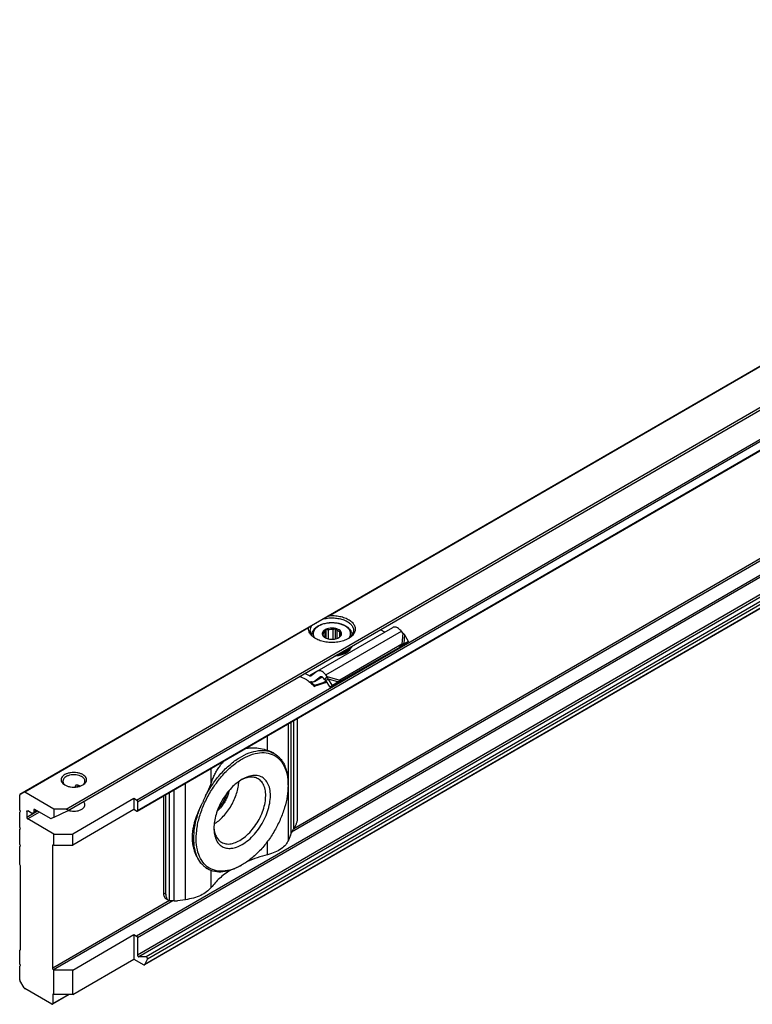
# Model space of a CAD drawing. Header units: millimetres. Extents: x -746 to 1306, y -530 to 1000.
# Tile 41 of 50: x 500 to 610, y 549 to 697. Entities that reach past the tile are written whole.
import ezdxf

# ---------------------------------------------------------------- set-up
doc = ezdxf.new("R2010")
doc.units = ezdxf.units.MM

# ---------------------------------------------------------------- blocks, each defined once
blk = doc.blocks.new('SOPORTE_SV2-T__52', base_point=(500.49, 549.1))
at = {"color": 7, "linetype": 'Continuous'}
for p, q in [((1225.31, 1000.04), (500.53, 580.55)), ((507.65, 578.1), (1230.4, 996.41)), ((518.12, 578.08), (1221.69, 985.29)), ((1222.79, 962.23), (519.22, 555.02)), ((545.14, 599.07), (556.45, 605.62)), ((544.33, 604.53), (544.33, 604.46)), ((546.04, 604.39), (546.04, 604.65)), ((546.31, 604.11), (546.31, 605.04)), ((546.45, 604.03), (546.45, 605.35)), ((546.81, 603.91), (546.81, 605.26)), ((547.52, 603.86), (547.52, 605.32)), ((547.88, 603.92), (547.88, 605.46)), ((548.1, 603.98), (548.1, 605.18)), ((548.54, 604.29), (548.54, 604.85)), ((550.33, 604.53), (550.33, 604.46)), ((555.27, 604.94), (554.6, 605.27)), ((557.96, 604.79), (557.76, 605.05)), ((558.83, 603.54), (558.22, 604.56)), ((557.45, 602.64), (548.13, 597.25)), ((557.81, 603.12), (548.5, 597.73)), ((550.19, 602.67), (550.19, 602.5)), ((557.48, 602.68), (557.45, 602.64)), ((557.59, 602.83), (557.48, 602.68)), ((558.24, 603.14), (557.58, 602.79)), ((557.81, 603.12), (557.59, 602.83)), ((557.74, 602.91), (557.69, 602.88)), ((558.1, 603.15), (557.74, 602.91)), ((558.83, 603.54), (558.1, 603.15)), ((558.83, 603.54), (558.24, 603.14)), ((550, 602.4), (550, 602.23)), ((543.59, 597.76), (542.53, 598.29)), ((543.96, 598.39), (543.29, 598.72)), ((545.09, 599.04), (544.2, 598.38)), ((544.69, 597.51), (545.87, 598.19)), ((545.63, 598.2), (544.73, 597.54)), ((546.42, 597.95), (546.64, 598.25)), ((546.64, 598.25), (546.44, 598.5)), ((544.73, 596.92), (544.68, 596.79)), ((545.93, 597.2), (546.58, 597.41)), ((545.95, 597.25), (545.98, 597.32)), ((546.53, 597.5), (545.98, 597.32)), ((546.28, 597.76), (546.08, 598.02)), ((546.28, 597.76), (546.42, 597.95)), ((546.42, 597.67), (546.55, 597.77)), ((547.06, 596.67), (546.42, 597.67)), ((546.55, 597.77), (546.75, 597.93)), ((547.4, 596.92), (546.75, 597.93)), ((547.98, 597.24), (547.06, 596.67)), ((547.4, 596.92), (547.06, 596.67)), ((548.32, 597.49), (547.4, 596.92)), ((548.32, 597.49), (547.98, 597.24)), ((548.28, 597.44), (548.13, 597.25)), ((548.5, 597.73), (548.28, 597.44)), ((542.19, 577.1), (542.19, 592.01)), ((538.69, 586.72), (538.66, 586.74)), ((540.76, 581.95), (540.76, 582.16)), ((500.49, 578.25), (500.49, 580.46)), ((500.53, 580.55), (501.15, 580.91)), ((500.53, 580.55), (500.53, 580.55)), ((505.61, 578.38), (501.25, 580.9)), ((508.84, 581.68), (508.84, 581.85)), ((509.45, 581.79), (509.56, 581.85)), ((522.39, 565.64), (522.39, 580.55)), ((517.63, 579.95), (508.44, 574.63)), ((517.63, 579.95), (517.63, 578.32)), ((518.02, 579.72), (517.63, 579.95)), ((518.16, 579.48), (518.16, 578.17)), ((522.05, 580.35), (522.05, 565.83)), ((500.63, 578), (500.49, 578.25)), ((500.49, 577.92), (500.63, 578)), ((500.49, 577.92), (500.63, 578)), ((500.49, 575.68), (500.49, 577.92)), ((501.55, 578.04), (501.55, 577.14)), ((502.25, 577.79), (501.69, 578.12)), ((502.5, 577.77), (503.1, 578.12)), ((502.61, 578.24), (502.61, 578)), ((505.1, 576.96), (502.75, 578.32)), ((507.45, 578.38), (505.61, 578.38)), ((505.61, 578.38), (505.61, 577.11)), ((507.63, 578.09), (505.61, 577.11)), ((517.63, 578.32), (508.44, 572.99)), ((518.02, 578.09), (517.63, 578.32)), ((505.61, 574.63), (501.69, 576.9)), ((505.61, 577.11), (505.19, 576.95)), ((500.63, 575.43), (500.49, 575.68)), ((500.49, 575.35), (500.63, 575.43)), ((500.49, 575.35), (500.63, 575.43)), ((500.49, 573.11), (500.49, 575.35)), ((505.61, 574.63), (508.44, 574.63)), ((505.61, 572.99), (505.61, 574.63)), ((508.44, 572.99), (508.44, 574.63)), ((500.63, 572.86), (500.49, 573.11)), ((505.58, 573.02), (505.61, 572.99)), ((541.11, 574.45), (540.83, 573.74)), ((500.49, 572.78), (500.63, 572.86)), ((500.49, 572.78), (500.63, 572.86)), ((500.49, 570.09), (500.49, 572.78)), ((505.44, 554.5), (505.44, 572.93)), ((505.61, 572.99), (508.44, 572.99)), ((500.63, 569.85), (500.49, 570.09)), ((500.63, 557.29), (500.63, 569.85)), ((528.68, 569.41), (528.64, 569.43)), ((533.84, 570), (533.66, 569.89)), ((522.46, 564.92), (522.8, 564.73)), ((525.38, 564.79), (524.14, 564.63)), ((508.44, 554.24), (517.63, 559.56)), ((517.63, 559.56), (518.02, 559.33)), ((517.63, 559.56), (517.63, 555.89)), ((518.16, 559.09), (518.16, 556.49)), ((500.49, 557.21), (500.63, 557.29)), ((500.49, 557.21), (500.63, 557.29)), ((500.49, 555.17), (500.49, 557.21)), ((508.44, 550.57), (517.63, 555.89)), ((517.63, 555.89), (519.12, 555.03)), ((519.47, 556.21), (518.37, 556.23)), ((519.25, 555.05), (519.67, 555.88)), ((500.63, 554.92), (500.49, 555.17)), ((500.49, 554.84), (500.63, 554.92)), ((500.49, 554.84), (500.63, 554.92)), ((500.49, 552.79), (500.49, 554.84)), ((505.61, 554.24), (505.58, 554.26)), ((508.44, 554.24), (505.61, 554.24)), ((505.61, 550.57), (505.61, 554.24)), ((508.44, 550.57), (508.44, 554.24)), ((501.15, 551.57), (500.53, 552.65)), ((505.29, 549.12), (501.25, 551.46)), ((507.91, 550.57), (505.39, 549.11)), ((505.44, 550.51), (505.44, 549.2)), ((505.61, 550.57), (505.58, 550.59)), ((508.44, 550.57), (505.61, 550.57))]:
    blk.add_line(p, q, dxfattribs=at)
at = {"color": 3, "linetype": 'Continuous'}
for p, q in [((507.45, 578.38), (1230.4, 996.8)), ((518.02, 579.72), (1221.59, 986.93)), ((518.16, 579.48), (1221.73, 986.69)), ((518.16, 578.17), (1221.73, 985.38)), ((1221.59, 966.54), (518.02, 559.33)), ((1221.73, 966.3), (518.16, 559.09)), ((1221.73, 963.7), (518.16, 556.49)), ((1221.94, 963.43), (518.37, 556.23)), ((1223.05, 963.42), (519.47, 556.21)), ((1223.24, 963.09), (519.67, 555.88)), ((1222.82, 962.26), (519.25, 555.05)), ((681.82, 685.48), (546.75, 607.3)), ((681.73, 685.36), (547.05, 607.41)), ((717.91, 677.15), (541.29, 574.93)), ((717.43, 677.2), (541.6, 575.43)), ((543.94, 605.68), (501.15, 580.91)), ((543.84, 605.55), (501.25, 580.9)), ((546.44, 598.5), (557.76, 605.05)), ((557.96, 604.79), (557.81, 603.12)), ((558.22, 604.56), (558.1, 603.15)), ((545.09, 599.04), (543.96, 598.39)), ((544.73, 597.54), (545.87, 598.2)), ((545.66, 598.22), (545.63, 598.2)), ((546.64, 598.25), (548.5, 597.73)), ((545.93, 597.2), (545.95, 597.25)), ((545.98, 597.32), (546.46, 597.6)), ((546.75, 597.93), (548.32, 597.49)), ((540.83, 573.74), (540.83, 591.22)), ((541.22, 574.75), (541.22, 591.45)), ((541.62, 575.47), (541.62, 591.68)), ((537.68, 587.18), (537.68, 589.4)), ((529.19, 582.27), (529.19, 584.48)), ((509.01, 581.7), (509.37, 581.91)), ((525.38, 564.79), (525.38, 582.28)), ((522.95, 564.66), (522.95, 580.88)), ((523.68, 564.6), (523.68, 581.3)), ((503.17, 578.08), (501.55, 577.14)), ((503.45, 577.92), (501.69, 576.9)), ((502.61, 578), (502.96, 578.2)), ((505.58, 573.02), (505.44, 572.93)), ((537.68, 571.53), (537.68, 573.56)), ((529.19, 566.61), (529.19, 569.17)), ((522.05, 565.83), (522.39, 565.64)), ((522.98, 564.66), (505.44, 554.5)), ((523.46, 564.61), (505.58, 554.26)), ((505.58, 550.59), (505.44, 550.51)), ((505.44, 549.2), (507.79, 550.57))]:
    blk.add_line(p, q, dxfattribs=at)
at = {"color": 7, "linetype": 'Continuous'}
for points, knots in [([(546.09, 606.92), (546.15, 606.95), (546.26, 607.02), (546.42, 607.11), (546.58, 607.21), (546.7, 607.27), (546.75, 607.3)], [0, 0, 0, 0, 0.1860726, 0.3759003, 0.5655349, 0.7596897, 0.7596897, 0.7596897, 0.7596897]), ([(546.09, 606.92), (546.35, 606.97), (546.86, 607.07), (547.65, 607.07), (548.42, 606.98), (549.13, 606.77), (549.73, 606.48), (550.2, 606.11), (550.52, 605.67), (550.56, 605.34), (550.58, 605.18)], [0, 0, 0, 0, 0.77607, 1.570758, 2.352628, 3.091832, 3.764236, 4.356401, 4.872083, 5.338886, 5.338886, 5.338886, 5.338886]), ([(546.75, 607.3), (546.76, 607.31), (546.79, 607.32), (546.82, 607.34), (546.86, 607.36), (546.89, 607.37), (546.93, 607.38), (546.97, 607.4), (547.01, 607.4), (547.04, 607.41), (547.05, 607.41)], [0, 0, 0, 0, 0.042647, 0.0787224, 0.1162224, 0.1575997, 0.1984218, 0.2369134, 0.2819957, 0.3164861, 0.3164861, 0.3164861, 0.3164861]), ([(547.05, 607.41), (547.33, 607.41), (547.89, 607.41), (548.71, 607.27), (549.44, 607.03), (550.05, 606.69), (550.52, 606.27), (550.8, 605.79), (550.86, 605.26), (550.69, 604.75), (550.32, 604.29), (549.98, 604.07), (549.8, 603.95)], [0, 0, 0, 0, 0.851746, 1.681253, 2.457908, 3.158367, 3.772142, 4.308845, 4.804165, 5.312671, 5.882466, 6.536808, 6.536808, 6.536808, 6.536808]), ([(544.87, 603.95), (544.7, 604.06), (544.39, 604.26), (544.04, 604.66), (543.83, 605.1), (543.84, 605.4), (543.84, 605.55)], [0, 0, 0, 0, 0.587707, 1.107302, 1.572141, 2.012291, 2.012291, 2.012291, 2.012291]), ([(543.84, 605.55), (543.84, 605.56), (543.85, 605.57), (543.85, 605.59), (543.87, 605.61), (543.88, 605.63), (543.91, 605.65), (543.93, 605.67), (543.94, 605.68)], [0, 0, 0, 0, 0.021233, 0.043084, 0.0613057, 0.0828733, 0.121319, 0.162144, 0.162144, 0.162144, 0.162144]), ([(543.94, 605.68), (543.97, 605.69), (544.03, 605.73), (544.12, 605.78), (544.22, 605.84), (544.29, 605.88), (544.33, 605.9)], [0, 0, 0, 0, 0.1033456, 0.21148, 0.3273232, 0.4474869, 0.4474869, 0.4474869, 0.4474869]), ([(544.08, 605.18), (544.09, 605.31), (544.12, 605.57), (544.26, 605.79), (544.33, 605.9)], [0, 0, 0, 0, 0.3702304, 0.7662165, 0.7662165, 0.7662165, 0.7662165]), ([(546.09, 606.92), (545.97, 606.85), (545.72, 606.71), (545.37, 606.5), (545.05, 606.32), (544.77, 606.16), (544.53, 606.02), (544.39, 605.94), (544.33, 605.9)], [0, 0, 0, 0, 0.443049, 0.853791, 1.225123, 1.550622, 1.824662, 2.042502, 2.042502, 2.042502, 2.042502]), ([(544.33, 604.53), (544.33, 604.58), (544.34, 604.67), (544.36, 604.81), (544.41, 604.95), (544.47, 605.09), (544.55, 605.23), (544.67, 605.38), (544.8, 605.52), (544.97, 605.67), (545.16, 605.8), (545.4, 605.93), (545.66, 606.06), (546.08, 606.2), (546.63, 606.32), (547.16, 606.36), (547.51, 606.35), (547.7, 606.34), (547.87, 606.32), (548.09, 606.3), (548.37, 606.25), (548.77, 606.14), (549.24, 605.96), (549.63, 605.72), (549.87, 605.52), (550, 605.38), (550.11, 605.24), (550.22, 605.05), (550.31, 604.82), (550.32, 604.63), (550.33, 604.53)], [0, 0, 0, 0, 0.140216, 0.282173, 0.428951, 0.580603, 0.735523, 0.919996, 1.13533, 1.329111, 1.575696, 1.833928, 2.140652, 2.460293, 3.140747, 3.845761, 4.028759, 4.211321, 4.390668, 4.568767, 4.871223, 5.232295, 5.822162, 6.36229, 6.587265, 6.771409, 6.944782, 7.110804, 7.407368, 7.690366, 7.690366, 7.690366, 7.690366]), ([(548.35, 604.1), (548.44, 604.16), (548.61, 604.27), (548.78, 604.52), (548.79, 604.8), (548.66, 605.06), (548.42, 605.27), (548.08, 605.43), (547.69, 605.52), (547.26, 605.54), (546.84, 605.5), (546.58, 605.41), (546.45, 605.36)], [0, 0, 0, 0, 0.32878, 0.606594, 0.858697, 1.127056, 1.442628, 1.812169, 2.224394, 2.657925, 3.087201, 3.487461, 3.487461, 3.487461, 3.487461]), ([(557.76, 605.05), (557.69, 605.13), (557.55, 605.29), (557.32, 605.48), (557.09, 605.62), (556.86, 605.69), (556.64, 605.7), (556.51, 605.65), (556.45, 605.62)], [0, 0, 0, 0, 0.318961, 0.616971, 0.88702, 1.126112, 1.337253, 1.531194, 1.531194, 1.531194, 1.531194]), ([(544.96, 603.9), (544.83, 603.99), (544.58, 604.15), (544.3, 604.47), (544.12, 604.82), (544.09, 605.06), (544.08, 605.18)], [0, 0, 0, 0, 0.465803, 0.884422, 1.263498, 1.619508, 1.619508, 1.619508, 1.619508]), ([(546.45, 605.36), (546.35, 605.31), (546.17, 605.22), (545.96, 605), (545.86, 604.75), (545.9, 604.5), (546.06, 604.26), (546.22, 604.16), (546.31, 604.1)], [0, 0, 0, 0, 0.334734, 0.62083, 0.868796, 1.108344, 1.374491, 1.686893, 1.686893, 1.686893, 1.686893]), ([(546.04, 604.65), (546.03, 604.65), (546.01, 604.63), (545.97, 604.61), (545.94, 604.59), (545.91, 604.58), (545.9, 604.58)], [0, 0, 0, 0, 0.0434657, 0.085285, 0.122596, 0.1594624, 0.1594624, 0.1594624, 0.1594624]), ([(545.9, 604.58), (545.92, 604.55), (545.96, 604.5), (546.01, 604.43), (546.07, 604.36), (546.11, 604.31), (546.12, 604.29)], [0, 0, 0, 0, 0.0948298, 0.1840258, 0.2754931, 0.3612844, 0.3612844, 0.3612844, 0.3612844]), ([(546.31, 605.04), (546.24, 604.98), (546.12, 604.88), (546.06, 604.73), (546.04, 604.65)], [0, 0, 0, 0, 0.2557517, 0.4766224, 0.4766224, 0.4766224, 0.4766224]), ([(546.12, 604.29), (546.16, 604.25), (546.23, 604.16), (546.32, 604.1), (546.37, 604.07)], [0, 0, 0, 0, 0.1569125, 0.3303762, 0.3303762, 0.3303762, 0.3303762]), ([(546.45, 605.35), (546.44, 605.32), (546.41, 605.27), (546.38, 605.19), (546.35, 605.11), (546.32, 605.06), (546.31, 605.04)], [0, 0, 0, 0, 0.0905927, 0.1752399, 0.2614471, 0.3414499, 0.3414499, 0.3414499, 0.3414499]), ([(546.31, 604.1), (546.41, 604.05), (546.61, 603.95), (546.96, 603.87), (547.33, 603.85), (547.7, 603.87), (548.05, 603.95), (548.25, 604.05), (548.35, 604.1)], [0, 0, 0, 0, 0.327474, 0.685577, 1.060203, 1.434829, 1.792932, 2.120405, 2.120405, 2.120405, 2.120405]), ([(546.81, 605.26), (546.78, 605.27), (546.72, 605.28), (546.63, 605.3), (546.54, 605.32), (546.48, 605.34), (546.45, 605.35)], [0, 0, 0, 0, 0.0922459, 0.1876177, 0.2781365, 0.3723515, 0.3723515, 0.3723515, 0.3723515]), ([(547.52, 605.32), (547.4, 605.32), (547.16, 605.33), (546.92, 605.28), (546.81, 605.26)], [0, 0, 0, 0, 0.3605537, 0.7121617, 0.7121617, 0.7121617, 0.7121617]), ([(547.88, 605.46), (547.85, 605.45), (547.79, 605.42), (547.7, 605.38), (547.61, 605.35), (547.55, 605.33), (547.52, 605.32)], [0, 0, 0, 0, 0.0994236, 0.1945246, 0.2941229, 0.3898454, 0.3898454, 0.3898454, 0.3898454]), ([(548.1, 605.18), (548.08, 605.2), (548.04, 605.24), (547.99, 605.31), (547.93, 605.39), (547.9, 605.44), (547.88, 605.46)], [0, 0, 0, 0, 0.0858545, 0.1773933, 0.2665262, 0.3612844, 0.3612844, 0.3612844, 0.3612844]), ([(548.54, 604.85), (548.48, 604.92), (548.36, 605.06), (548.19, 605.14), (548.1, 605.18)], [0, 0, 0, 0, 0.2547805, 0.5512749, 0.5512749, 0.5512749, 0.5512749]), ([(548.31, 604.08), (548.31, 604.08), (548.32, 604.08), (548.32, 604.09), (548.34, 604.09), (548.35, 604.1), (548.35, 604.11)], [0, 0, 0, 0, 0.00580891, 0.01164761, 0.03216571, 0.05312302, 0.05312302, 0.05312302, 0.05312302]), ([(548.35, 604.11), (548.42, 604.16), (548.55, 604.27), (548.6, 604.42), (548.62, 604.49)], [0, 0, 0, 0, 0.2557517, 0.4766224, 0.4766224, 0.4766224, 0.4766224]), ([(548.76, 604.8), (548.74, 604.8), (548.71, 604.81), (548.65, 604.82), (548.59, 604.83), (548.56, 604.85), (548.54, 604.85)], [0, 0, 0, 0, 0.0559834, 0.1109123, 0.1702947, 0.22961, 0.22961, 0.22961, 0.22961]), ([(548.62, 604.49), (548.64, 604.51), (548.66, 604.56), (548.69, 604.64), (548.73, 604.72), (548.75, 604.77), (548.76, 604.8)], [0, 0, 0, 0, 0.0799756, 0.1661514, 0.2508258, 0.3414499, 0.3414499, 0.3414499, 0.3414499]), ([(550.58, 605.18), (550.57, 605.06), (550.55, 604.82), (550.36, 604.47), (550.08, 604.15), (549.83, 603.99), (549.71, 603.9)], [0, 0, 0, 0, 0.35601, 0.735085, 1.153705, 1.619508, 1.619508, 1.619508, 1.619508]), ([(558.22, 604.56), (558.2, 604.58), (558.16, 604.62), (558.1, 604.68), (558.03, 604.74), (557.98, 604.77), (557.96, 604.79)], [0, 0, 0, 0, 0.0826262, 0.1740072, 0.2572924, 0.3493827, 0.3493827, 0.3493827, 0.3493827]), ([(549.8, 603.95), (549.56, 603.83), (549.06, 603.59), (548.22, 603.41), (547.33, 603.34), (546.44, 603.41), (545.6, 603.59), (545.1, 603.83), (544.87, 603.95)], [0, 0, 0, 0, 0.790454, 1.654841, 2.55911, 3.463379, 4.327766, 5.11822, 5.11822, 5.11822, 5.11822]), ([(548.41, 601.69), (548.59, 601.73), (548.94, 601.83), (549.42, 602.05), (549.82, 602.31), (550.02, 602.54), (550.11, 602.65)], [0, 0, 0, 0, 0.568402, 1.094967, 1.571299, 1.995831, 1.995831, 1.995831, 1.995831]), ([(550.11, 602.65), (550.11, 602.66), (550.12, 602.67), (550.13, 602.68), (550.13, 602.69)], [0, 0, 0, 0, 0.02093833, 0.04175733, 0.04175733, 0.04175733, 0.04175733]), ([(550.12, 602.67), (550.14, 602.67), (550.16, 602.67), (550.18, 602.67), (550.19, 602.67)], [0, 0, 0, 0, 0.03537578, 0.07007579, 0.07007579, 0.07007579, 0.07007579]), ([(550.3, 602.79), (550.29, 602.74), (550.26, 602.64), (550.22, 602.55), (550.19, 602.5)], [0, 0, 0, 0, 0.1494895, 0.3038782, 0.3038782, 0.3038782, 0.3038782]), ([(550.23, 602.74), (550.23, 602.73), (550.21, 602.7), (550.2, 602.68), (550.19, 602.67)], [0, 0, 0, 0, 0.0438163, 0.08811003, 0.08811003, 0.08811003, 0.08811003]), ([(557.69, 602.88), (557.67, 602.86), (557.63, 602.84), (557.58, 602.79), (557.53, 602.74), (557.5, 602.7), (557.48, 602.68)], [0, 0, 0, 0, 0.0781942, 0.1438646, 0.2153264, 0.2850891, 0.2850891, 0.2850891, 0.2850891]), ([(558.1, 603.15), (558.08, 603.15), (558.03, 603.15), (557.96, 603.14), (557.89, 603.13), (557.84, 603.13), (557.81, 603.12)], [0, 0, 0, 0, 0.0678304, 0.1377522, 0.216037, 0.2863987, 0.2863987, 0.2863987, 0.2863987]), ([(550, 602.23), (549.88, 602.11), (549.6, 601.85), (549.06, 601.59), (548.43, 601.38), (547.98, 601.33), (547.74, 601.3)], [0, 0, 0, 0, 0.529903, 1.131598, 1.794648, 2.498901, 2.498901, 2.498901, 2.498901]), ([(550, 602.4), (549.89, 602.29), (549.66, 602.06), (549.2, 601.82), (548.68, 601.62), (548.29, 601.54), (548.09, 601.51)], [0, 0, 0, 0, 0.460257, 0.975969, 1.541656, 2.14541, 2.14541, 2.14541, 2.14541]), ([(550, 602.4), (549.99, 602.4), (549.96, 602.41), (549.93, 602.43), (549.92, 602.43)], [0, 0, 0, 0, 0.04677307, 0.0897244, 0.0897244, 0.0897244, 0.0897244]), ([(549.98, 602.49), (549.99, 602.49), (550.03, 602.51), (550.08, 602.51), (550.14, 602.51), (550.18, 602.51), (550.19, 602.5)], [0, 0, 0, 0, 0.0527366, 0.1081535, 0.1644527, 0.2197436, 0.2197436, 0.2197436, 0.2197436]), ([(543.96, 598.39), (544, 598.37), (544.07, 598.34), (544.15, 598.36), (544.19, 598.37)], [0, 0, 0, 0, 0.1279345, 0.2345827, 0.2345827, 0.2345827, 0.2345827]), ([(544.19, 598.37), (544.19, 598.38), (544.19, 598.38), (544.2, 598.38), (544.2, 598.38)], [0, 0, 0, 0, 0.00929629, 0.01861192, 0.01861192, 0.01861192, 0.01861192]), ([(545.14, 599.07), (545.13, 599.07), (545.12, 599.06), (545.1, 599.05), (545.09, 599.04)], [0, 0, 0, 0, 0.02788887, 0.05583578, 0.05583578, 0.05583578, 0.05583578]), ([(546.44, 598.5), (546.37, 598.59), (546.24, 598.74), (546.01, 598.93), (545.78, 599.07), (545.55, 599.14), (545.33, 599.15), (545.2, 599.1), (545.14, 599.07)], [0, 0, 0, 0, 0.318961, 0.616971, 0.88702, 1.126112, 1.337253, 1.531194, 1.531194, 1.531194, 1.531194]), ([(545.64, 598.21), (545.64, 598.21), (545.63, 598.2), (545.63, 598.2), (545.63, 598.2)], [0, 0, 0, 0, 0.00929629, 0.01861192, 0.01861192, 0.01861192, 0.01861192]), ([(546.08, 598.02), (546.04, 598.06), (545.98, 598.13), (545.86, 598.21), (545.74, 598.24), (545.67, 598.22), (545.64, 598.21)], [0, 0, 0, 0, 0.1568648, 0.2952629, 0.4107357, 0.5088861, 0.5088861, 0.5088861, 0.5088861]), ([(546.75, 597.93), (546.74, 597.95), (546.73, 598.01), (546.7, 598.09), (546.67, 598.17), (546.65, 598.22), (546.64, 598.25)], [0, 0, 0, 0, 0.0870644, 0.1713182, 0.2563992, 0.3377326, 0.3377326, 0.3377326, 0.3377326]), ([(543.59, 597.76), (543.77, 597.61), (544.15, 597.31), (544.5, 596.97), (544.68, 596.79)], [0, 0, 0, 0, 0.715526, 1.456391, 1.456391, 1.456391, 1.456391]), ([(544.69, 597.51), (544.64, 597.49), (544.56, 597.45), (544.41, 597.43), (544.26, 597.45), (544.16, 597.48), (544.1, 597.5)], [0, 0, 0, 0, 0.1366038, 0.2796085, 0.4340577, 0.602995, 0.602995, 0.602995, 0.602995]), ([(544.73, 596.92), (544.62, 597.02), (544.42, 597.22), (544.21, 597.41), (544.1, 597.5)], [0, 0, 0, 0, 0.4316811, 0.8556339, 0.8556339, 0.8556339, 0.8556339]), ([(544.68, 596.79), (544.78, 596.83), (544.99, 596.9), (545.3, 597), (545.61, 597.1), (545.82, 597.17), (545.93, 597.2)], [0, 0, 0, 0, 0.32897, 0.657431, 0.98582, 1.313673, 1.313673, 1.313673, 1.313673]), ([(544.73, 597.54), (544.73, 597.53), (544.71, 597.52), (544.69, 597.51), (544.69, 597.51)], [0, 0, 0, 0, 0.02794691, 0.05583578, 0.05583578, 0.05583578, 0.05583578]), ([(545.98, 597.32), (545.88, 597.29), (545.67, 597.22), (545.35, 597.12), (545.04, 597.02), (544.83, 596.95), (544.73, 596.92)], [0, 0, 0, 0, 0.328624, 0.657763, 0.986976, 1.316736, 1.316736, 1.316736, 1.316736]), ([(546.42, 597.67), (546.41, 597.68), (546.38, 597.7), (546.35, 597.72), (546.31, 597.74), (546.29, 597.75), (546.28, 597.76)], [0, 0, 0, 0, 0.0408745, 0.0819997, 0.1230501, 0.1643534, 0.1643534, 0.1643534, 0.1643534]), ([(548.13, 597.25), (548.12, 597.25), (548.1, 597.25), (548.06, 597.24), (548.02, 597.24), (547.99, 597.24), (547.98, 597.24)], [0, 0, 0, 0, 0.0375867, 0.075416, 0.1136324, 0.152093, 0.152093, 0.152093, 0.152093]), ([(548.5, 597.73), (548.48, 597.71), (548.45, 597.67), (548.41, 597.61), (548.36, 597.55), (548.33, 597.51), (548.32, 597.49)], [0, 0, 0, 0, 0.0704554, 0.14376, 0.219499, 0.2977257, 0.2977257, 0.2977257, 0.2977257]), ([(548.5, 597.73), (548.5, 597.73), (548.5, 597.73), (548.5, 597.73), (548.5, 597.73)], [0, 0, 0, 0, 0.001708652, 0.003419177, 0.003419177, 0.003419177, 0.003419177]), ([(533.84, 570), (533.36, 569.75), (532.46, 569.29), (531.03, 569.01), (529.71, 569.13), (528.58, 569.69), (527.72, 570.66), (527.16, 571.95), (526.93, 573.49), (527, 575.22), (527.37, 577.07), (528.04, 578.96), (528.96, 580.8), (530.1, 582.51), (531.4, 584.03), (532.82, 585.28), (534.28, 586.2), (535.74, 586.76), (537.13, 586.92), (538.4, 586.66), (539.45, 585.96), (540.21, 584.88), (540.68, 583.5), (540.73, 582.49), (540.76, 581.95)], [0, 0, 0, 0, 1.605479, 3.026381, 4.298231, 5.500692, 6.739593, 8.106501, 9.651301, 11.381996, 13.275475, 15.287889, 17.362768, 19.437646, 21.45006, 23.343539, 25.074234, 26.619034, 27.985942, 29.224843, 30.427305, 31.699155, 33.120057, 34.725535, 34.725535, 34.725535, 34.725535]), ([(528.38, 580.39), (528.72, 580.98), (529.39, 582.15), (530.63, 583.71), (531.98, 585.05), (533.4, 586.1), (534.84, 586.83), (536.23, 587.2), (537.57, 587.22), (538.33, 586.88), (538.69, 586.72)], [0, 0, 0, 0, 2.039172, 4.039719, 5.948553, 7.721033, 9.326958, 10.758142, 12.037595, 13.226248, 13.226248, 13.226248, 13.226248]), ([(534.35, 587.47), (534.54, 587.51), (534.92, 587.57), (535.68, 587.6), (536.62, 587.52), (537.33, 587.3), (537.68, 587.18)], [0, 0, 0, 0, 0.578541, 1.153462, 2.268721, 3.382626, 3.382626, 3.382626, 3.382626]), ([(538.66, 586.74), (538.58, 586.78), (538.43, 586.86), (538.2, 586.98), (537.95, 587.09), (537.77, 587.15), (537.68, 587.18)], [0, 0, 0, 0, 0.251557, 0.510479, 0.785772, 1.069218, 1.069218, 1.069218, 1.069218]), ([(538.69, 586.72), (538.74, 586.69), (538.84, 586.63), (538.94, 586.56), (538.99, 586.53)], [0, 0, 0, 0, 0.1743875, 0.3490943, 0.3490943, 0.3490943, 0.3490943]), ([(539.7, 585.84), (539.64, 585.89), (539.54, 586.01), (539.36, 586.19), (539.18, 586.36), (539.05, 586.47), (538.99, 586.53)], [0, 0, 0, 0, 0.2375866, 0.4800386, 0.733304, 0.9924209, 0.9924209, 0.9924209, 0.9924209]), ([(529.19, 582.27), (529.27, 582.47), (529.42, 582.89), (529.7, 583.48), (530, 584.06), (530.35, 584.61), (530.72, 585.14), (531.01, 585.46), (531.15, 585.62)], [0, 0, 0, 0, 0.656451, 1.329534, 1.961357, 2.618601, 3.279238, 3.905328, 3.905328, 3.905328, 3.905328]), ([(539.7, 585.84), (539.86, 585.6), (540.2, 585.1), (540.51, 584.21), (540.72, 583.22), (540.74, 582.52), (540.76, 582.16)], [0, 0, 0, 0, 0.865086, 1.796233, 2.804724, 3.894206, 3.894206, 3.894206, 3.894206]), ([(509.96, 583.55), (509.83, 583.62), (509.56, 583.75), (509.1, 583.85), (508.62, 583.89), (508.13, 583.85), (507.67, 583.75), (507.28, 583.57), (506.97, 583.35), (506.77, 583.08), (506.69, 582.77), (506.77, 582.47), (506.97, 582.2), (507.17, 582.07), (507.28, 582)], [0, 0, 0, 0, 0.431098, 0.902937, 1.396732, 1.890447, 2.362057, 2.792814, 3.171045, 3.497161, 3.789201, 4.081646, 4.408752, 4.788148, 4.788148, 4.788148, 4.788148]), ([(509.78, 583.25), (509.66, 583.31), (509.39, 583.44), (508.93, 583.52), (508.46, 583.54), (507.99, 583.47), (507.58, 583.33), (507.25, 583.13), (507.02, 582.87), (506.98, 582.67), (506.97, 582.57)], [0, 0, 0, 0, 0.423238, 0.888817, 1.372639, 1.847249, 2.286851, 2.672672, 2.999845, 3.28602, 3.28602, 3.28602, 3.28602]), ([(509.96, 582), (510.06, 582.07), (510.26, 582.2), (510.47, 582.47), (510.54, 582.77), (510.47, 583.08), (510.26, 583.35), (510.07, 583.48), (509.96, 583.55)], [0, 0, 0, 0, 0.379809, 0.707216, 0.999947, 1.292408, 1.619154, 1.998185, 1.998185, 1.998185, 1.998185]), ([(533.86, 573.07), (534.18, 573.28), (534.86, 573.72), (535.73, 574.62), (536.53, 575.65), (537.2, 576.81), (537.7, 578.01), (538.02, 579.22), (538.14, 580.37), (538.05, 581.4), (537.74, 582.28), (537.23, 582.96), (536.52, 583.37), (535.68, 583.48), (534.76, 583.31), (534.18, 583.02), (533.88, 582.86)], [0, 0, 0, 0, 1.155707, 2.411102, 3.730971, 5.072968, 6.392471, 7.647174, 8.801943, 9.834563, 10.743141, 11.554748, 12.328594, 13.139606, 14.047228, 15.078797, 15.078797, 15.078797, 15.078797]), ([(506.97, 582.57), (506.97, 582.52), (506.98, 582.4), (507.07, 582.23), (507.2, 582.07), (507.31, 581.99), (507.37, 581.95)], [0, 0, 0, 0, 0.1721846, 0.3545772, 0.5546937, 0.7763357, 0.7763357, 0.7763357, 0.7763357]), ([(507.28, 582), (507.41, 581.93), (507.68, 581.8), (508.13, 581.7), (508.62, 581.66), (509.1, 581.7), (509.56, 581.8), (509.83, 581.93), (509.96, 582)], [0, 0, 0, 0, 0.429104, 0.898342, 1.389231, 1.88012, 2.349359, 2.778462, 2.778462, 2.778462, 2.778462]), ([(509.07, 581.98), (509.06, 581.98), (509.05, 581.98), (509.03, 581.99), (509.01, 581.99), (508.98, 581.98), (508.95, 581.98), (508.92, 581.96), (508.9, 581.95), (508.88, 581.94), (508.87, 581.93), (508.86, 581.91), (508.85, 581.9), (508.84, 581.88), (508.84, 581.87), (508.84, 581.86), (508.84, 581.85), (508.84, 581.85), (508.84, 581.85)], [0, 0, 0, 0, 0.0223501, 0.0414569, 0.0601546, 0.0821082, 0.1222442, 0.1602261, 0.1810831, 0.1975983, 0.2159369, 0.2337121, 0.2518116, 0.2663912, 0.2824713, 0.2986377, 0.3011725, 0.3037972, 0.3037972, 0.3037972, 0.3037972]), ([(509.59, 581.83), (509.51, 581.87), (509.34, 581.93), (509.16, 581.96), (509.07, 581.98)], [0, 0, 0, 0, 0.2647998, 0.5441683, 0.5441683, 0.5441683, 0.5441683]), ([(510.27, 582.57), (510.26, 582.64), (510.25, 582.77), (510.14, 582.95), (509.99, 583.12), (509.85, 583.2), (509.78, 583.25)], [0, 0, 0, 0, 0.1889853, 0.3912473, 0.6159874, 0.8670823, 0.8670823, 0.8670823, 0.8670823]), ([(509.86, 581.95), (509.92, 581.99), (510.04, 582.07), (510.16, 582.23), (510.25, 582.4), (510.26, 582.52), (510.27, 582.57)], [0, 0, 0, 0, 0.2216421, 0.4217585, 0.6041512, 0.7763357, 0.7763357, 0.7763357, 0.7763357]), ([(529.19, 582.27), (529.13, 582.11), (529.01, 581.8), (528.81, 581.33), (528.6, 580.86), (528.46, 580.55), (528.38, 580.39)], [0, 0, 0, 0, 0.499383, 1.011894, 1.523124, 2.042903, 2.042903, 2.042903, 2.042903]), ([(533.88, 582.86), (533.59, 582.68), (533.01, 582.3), (532.22, 581.55), (531.49, 580.68), (530.85, 579.71), (530.32, 578.66), (529.93, 577.6), (529.67, 576.54), (529.64, 575.84), (529.62, 575.51)], [0, 0, 0, 0, 1.007521, 2.095135, 3.24031, 4.415474, 5.590637, 6.735812, 7.823426, 8.830947, 8.830947, 8.830947, 8.830947]), ([(529.65, 576.12), (529.89, 576.29), (530.39, 576.63), (531.06, 577.3), (531.69, 578.06), (532.24, 578.9), (532.7, 579.8), (533.04, 580.72), (533.28, 581.63), (533.34, 582.24), (533.36, 582.53)], [0, 0, 0, 0, 0.883325, 1.828477, 2.817611, 3.829543, 4.841474, 5.830609, 6.77576, 7.659085, 7.659085, 7.659085, 7.659085]), ([(530.75, 573.41), (530.98, 573.31), (531.44, 573.11), (532.26, 573.16), (533.11, 573.44), (533.98, 573.95), (534.82, 574.67), (535.6, 575.55), (536.28, 576.56), (536.82, 577.65), (537.2, 578.77), (537.4, 579.85), (537.41, 580.86), (537.23, 581.74), (536.86, 582.48), (536.46, 582.78), (536.26, 582.93)], [0, 0, 0, 0, 0.719072, 1.503175, 2.392537, 3.397831, 4.507006, 5.692929, 6.919375, 8.14582, 9.331744, 10.440918, 11.446212, 12.335574, 13.119678, 13.838749, 13.838749, 13.838749, 13.838749]), ([(536.26, 582.93), (536.08, 583.01), (535.71, 583.18), (535.06, 583.2), (534.37, 583.07), (533.93, 582.86), (533.7, 582.75)], [0, 0, 0, 0, 0.589999, 1.21743, 1.909281, 2.678436, 2.678436, 2.678436, 2.678436]), ([(540.76, 581.95), (540.73, 581.41), (540.67, 580.27), (540.25, 578.56), (539.62, 576.82), (538.76, 575.13), (537.72, 573.54), (536.53, 572.12), (535.25, 570.91), (534.3, 570.29), (533.84, 570)], [0, 0, 0, 0, 1.637222, 3.404594, 5.265504, 7.175144, 9.084785, 10.945695, 12.713067, 14.350289, 14.350289, 14.350289, 14.350289]), ([(500.53, 580.55), (500.52, 580.54), (500.49, 580.52), (500.49, 580.48), (500.49, 580.46)], [0, 0, 0, 0, 0.0465697, 0.1036576, 0.1036576, 0.1036576, 0.1036576]), ([(500.53, 580.55), (500.53, 580.55), (500.53, 580.55), (500.53, 580.55), (500.53, 580.55)], [0, 0, 0, 0, 0.0001066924, 0.0002133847, 0.0002133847, 0.0002133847, 0.0002133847]), ([(501.25, 580.9), (501.23, 580.91), (501.2, 580.93), (501.17, 580.92), (501.15, 580.91)], [0, 0, 0, 0, 0.0573272, 0.1040441, 0.1040441, 0.1040441, 0.1040441]), ([(528.38, 580.39), (528.33, 580.26), (528.21, 580.01), (528.04, 579.63), (527.86, 579.25), (527.73, 579), (527.67, 578.88)], [0, 0, 0, 0, 0.421459, 0.839309, 1.259059, 1.672769, 1.672769, 1.672769, 1.672769]), ([(531.91, 581.17), (531.86, 580.98), (531.77, 580.59), (531.54, 580.02), (531.26, 579.47), (530.92, 578.95), (530.54, 578.47), (530.25, 578.19), (530.1, 578.06)], [0, 0, 0, 0, 0.58827, 1.201661, 1.828033, 2.454405, 3.067796, 3.656067, 3.656067, 3.656067, 3.656067]), ([(531.59, 580.78), (531.52, 580.58), (531.38, 580.16), (531.08, 579.57), (530.72, 579.02), (530.43, 578.69), (530.29, 578.52)], [0, 0, 0, 0, 0.648659, 1.314288, 1.979918, 2.628576, 2.628576, 2.628576, 2.628576]), ([(507.81, 578.19), (507.94, 578.16), (508.21, 578.09), (508.63, 578.06), (509.05, 578.09), (509.44, 578.19), (509.78, 578.33), (510.05, 578.53), (510.23, 578.76), (510.26, 578.94), (510.27, 579.03)], [0, 0, 0, 0, 0.407949, 0.833928, 1.259177, 1.665034, 2.035674, 2.361307, 2.642378, 2.894213, 2.894213, 2.894213, 2.894213]), ([(510.27, 579.03), (510.26, 579.11), (510.23, 579.28), (510.12, 579.42), (510.06, 579.49)], [0, 0, 0, 0, 0.2469056, 0.5215336, 0.5215336, 0.5215336, 0.5215336]), ([(518.02, 579.72), (518.04, 579.71), (518.08, 579.68), (518.12, 579.62), (518.16, 579.55), (518.16, 579.5), (518.16, 579.48)], [0, 0, 0, 0, 0.0695843, 0.1466412, 0.2236607, 0.293145, 0.293145, 0.293145, 0.293145]), ([(501.55, 578.04), (501.55, 578.06), (501.55, 578.09), (501.58, 578.14), (501.64, 578.14), (501.67, 578.13), (501.69, 578.12)], [0, 0, 0, 0, 0.0572058, 0.1038611, 0.150578, 0.2079051, 0.2079051, 0.2079051, 0.2079051]), ([(502.5, 577.77), (502.49, 577.76), (502.45, 577.74), (502.39, 577.74), (502.32, 577.76), (502.28, 577.78), (502.25, 577.79)], [0, 0, 0, 0, 0.0571993, 0.118477, 0.1866495, 0.2628912, 0.2628912, 0.2628912, 0.2628912]), ([(502.61, 578), (502.61, 577.97), (502.6, 577.92), (502.58, 577.86), (502.55, 577.8), (502.52, 577.78), (502.5, 577.77)], [0, 0, 0, 0, 0.0757508, 0.1435134, 0.2044637, 0.2613899, 0.2613899, 0.2613899, 0.2613899]), ([(502.75, 578.32), (502.73, 578.33), (502.7, 578.35), (502.65, 578.34), (502.61, 578.3), (502.61, 578.26), (502.61, 578.24)], [0, 0, 0, 0, 0.0573272, 0.1040441, 0.1506993, 0.2079051, 0.2079051, 0.2079051, 0.2079051]), ([(507.45, 578.38), (507.49, 578.37), (507.56, 578.37), (507.65, 578.34), (507.71, 578.29), (507.74, 578.21), (507.71, 578.14), (507.67, 578.11), (507.65, 578.1)], [0, 0, 0, 0, 0.1088664, 0.2071442, 0.2881042, 0.3541024, 0.4200425, 0.5008882, 0.5008882, 0.5008882, 0.5008882]), ([(507.65, 578.1), (507.65, 578.1), (507.64, 578.09), (507.63, 578.09), (507.63, 578.09)], [0, 0, 0, 0, 0.01039098, 0.02100593, 0.02100593, 0.02100593, 0.02100593]), ([(518.02, 578.09), (518.04, 578.08), (518.07, 578.06), (518.11, 578.08), (518.12, 578.08)], [0, 0, 0, 0, 0.0574453, 0.1042475, 0.1042475, 0.1042475, 0.1042475]), ([(518.12, 578.08), (518.13, 578.09), (518.16, 578.12), (518.16, 578.15), (518.16, 578.17)], [0, 0, 0, 0, 0.0465697, 0.1036576, 0.1036576, 0.1036576, 0.1036576]), ([(527.67, 578.88), (527.58, 578.67), (527.4, 578.27), (527.15, 577.66), (526.92, 577.06), (526.72, 576.46), (526.57, 575.86), (526.45, 575.28), (526.38, 574.7), (526.36, 574.13), (526.38, 573.57), (526.43, 573.12), (526.51, 572.75), (526.57, 572.5), (526.64, 572.24), (526.75, 571.9), (526.92, 571.5), (527.14, 571.06), (527.39, 570.66), (527.58, 570.41), (527.67, 570.29)], [0, 0, 0, 0, 0.667051, 1.330651, 1.972099, 2.606372, 3.214626, 3.819531, 4.391078, 4.976557, 5.505665, 6.08507, 6.344133, 6.622681, 6.874064, 7.148413, 7.699805, 8.159958, 8.641666, 9.096743, 9.096743, 9.096743, 9.096743]), ([(527.67, 570.29), (527.46, 570.62), (527.01, 571.31), (526.69, 572.59), (526.57, 574.02), (526.71, 575.58), (527.06, 577.23), (527.46, 578.32), (527.67, 578.88)], [0, 0, 0, 0, 1.165888, 2.45697, 3.890766, 5.463472, 7.155629, 8.936943, 8.936943, 8.936943, 8.936943]), ([(501.55, 577.14), (501.55, 577.12), (501.55, 577.07), (501.59, 577), (501.63, 576.94), (501.67, 576.91), (501.69, 576.9)], [0, 0, 0, 0, 0.0694843, 0.1465039, 0.2235608, 0.293145, 0.293145, 0.293145, 0.293145]), ([(505.19, 576.95), (505.17, 576.94), (505.14, 576.94), (505.11, 576.95), (505.1, 576.96)], [0, 0, 0, 0, 0.04269591, 0.09436097, 0.09436097, 0.09436097, 0.09436097]), ([(541.62, 575.47), (541.7, 575.6), (541.87, 575.86), (542.04, 576.27), (542.16, 576.69), (542.18, 576.97), (542.19, 577.1)], [0, 0, 0, 0, 0.46252, 0.918518, 1.352276, 1.750693, 1.750693, 1.750693, 1.750693]), ([(529.62, 575.72), (529.64, 575.46), (529.68, 574.97), (529.91, 574.31), (530.26, 573.76), (530.59, 573.52), (530.75, 573.41)], [0, 0, 0, 0, 0.769155, 1.461007, 2.088437, 2.678436, 2.678436, 2.678436, 2.678436]), ([(529.62, 575.51), (529.63, 575.2), (529.66, 574.62), (529.9, 573.83), (530.29, 573.19), (530.84, 572.73), (531.51, 572.49), (532.27, 572.47), (533.08, 572.66), (533.59, 572.93), (533.86, 573.07)], [0, 0, 0, 0, 0.911035, 1.725773, 2.458495, 3.143007, 3.828005, 4.562021, 5.378502, 6.291374, 6.291374, 6.291374, 6.291374]), ([(541.11, 574.45), (541.13, 574.5), (541.17, 574.6), (541.2, 574.7), (541.22, 574.75)], [0, 0, 0, 0, 0.1525511, 0.3192904, 0.3192904, 0.3192904, 0.3192904]), ([(541.62, 575.47), (541.58, 575.4), (541.49, 575.28), (541.38, 575.1), (541.28, 574.93), (541.24, 574.81), (541.22, 574.75)], [0, 0, 0, 0, 0.227351, 0.4425519, 0.6419126, 0.8214453, 0.8214453, 0.8214453, 0.8214453]), ([(505.44, 572.93), (505.44, 572.95), (505.44, 572.99), (505.46, 573.01), (505.48, 573.03)], [0, 0, 0, 0, 0.0570879, 0.1036576, 0.1036576, 0.1036576, 0.1036576]), ([(505.48, 573.03), (505.49, 573.03), (505.53, 573.04), (505.56, 573.02), (505.58, 573.02)], [0, 0, 0, 0, 0.0468022, 0.1042475, 0.1042475, 0.1042475, 0.1042475]), ([(540.83, 573.74), (540.7, 573.49), (540.42, 572.98), (539.69, 572.37), (538.77, 571.86), (538.06, 571.64), (537.68, 571.53)], [0, 0, 0, 0, 0.817685, 1.74896, 2.804162, 3.968074, 3.968074, 3.968074, 3.968074]), ([(537.68, 571.53), (537.16, 571.39), (536.14, 571.11), (535.16, 570.73), (534.67, 570.54)], [0, 0, 0, 0, 1.615583, 3.174186, 3.174186, 3.174186, 3.174186]), ([(527.67, 570.29), (527.73, 570.23), (527.85, 570.1), (528.03, 569.93), (528.21, 569.76), (528.33, 569.65), (528.38, 569.6)], [0, 0, 0, 0, 0.265649, 0.5161179, 0.7608129, 0.9918468, 0.9918468, 0.9918468, 0.9918468]), ([(528.68, 569.41), (528.63, 569.44), (528.53, 569.5), (528.43, 569.57), (528.38, 569.6)], [0, 0, 0, 0, 0.1743853, 0.3490899, 0.3490899, 0.3490899, 0.3490899]), ([(528.38, 569.6), (528.4, 569.58), (528.45, 569.55), (528.51, 569.51), (528.57, 569.47), (528.62, 569.44), (528.64, 569.43)], [0, 0, 0, 0, 0.0819402, 0.1566112, 0.2345979, 0.3052323, 0.3052323, 0.3052323, 0.3052323]), ([(533.66, 569.89), (533.21, 569.66), (532.35, 569.22), (531.01, 568.92), (529.75, 568.93), (529.02, 569.25), (528.68, 569.41)], [0, 0, 0, 0, 1.515016, 2.870268, 4.089274, 5.227798, 5.227798, 5.227798, 5.227798]), ([(532.08, 569.19), (531.51, 568.81), (530.44, 568.07), (529.59, 567.09), (529.19, 566.61)], [0, 0, 0, 0, 2.030831, 3.884517, 3.884517, 3.884517, 3.884517]), ([(522.05, 565.83), (522.06, 565.73), (522.07, 565.54), (522.15, 565.28), (522.27, 565.06), (522.4, 564.97), (522.46, 564.92)], [0, 0, 0, 0, 0.303003, 0.574054, 0.817855, 1.04556, 1.04556, 1.04556, 1.04556]), ([(522.39, 565.64), (522.39, 565.54), (522.4, 565.35), (522.48, 565.08), (522.61, 564.87), (522.74, 564.77), (522.8, 564.73)], [0, 0, 0, 0, 0.303003, 0.574054, 0.817855, 1.04556, 1.04556, 1.04556, 1.04556]), ([(529.19, 566.61), (528.98, 566.39), (528.54, 565.91), (527.63, 565.4), (526.57, 565), (525.78, 564.86), (525.38, 564.79)], [0, 0, 0, 0, 0.90876, 1.941756, 3.087732, 4.317336, 4.317336, 4.317336, 4.317336]), ([(522.8, 564.73), (522.82, 564.71), (522.87, 564.69), (522.93, 564.67), (522.95, 564.66)], [0, 0, 0, 0, 0.0829795, 0.1668091, 0.1668091, 0.1668091, 0.1668091]), ([(523.68, 564.6), (523.61, 564.6), (523.47, 564.61), (523.28, 564.61), (523.11, 564.63), (523, 564.65), (522.95, 564.66)], [0, 0, 0, 0, 0.2129667, 0.410976, 0.5807459, 0.7310186, 0.7310186, 0.7310186, 0.7310186]), ([(523.68, 564.6), (523.76, 564.6), (523.91, 564.6), (524.06, 564.62), (524.14, 564.63)], [0, 0, 0, 0, 0.230338, 0.4640681, 0.4640681, 0.4640681, 0.4640681]), ([(518.02, 559.33), (518.04, 559.32), (518.08, 559.29), (518.12, 559.23), (518.16, 559.16), (518.16, 559.11), (518.16, 559.09)], [0, 0, 0, 0, 0.0695843, 0.1466412, 0.2236607, 0.293145, 0.293145, 0.293145, 0.293145]), ([(518.16, 556.49), (518.17, 556.47), (518.17, 556.43), (518.19, 556.37), (518.23, 556.31), (518.27, 556.27), (518.32, 556.23), (518.35, 556.23), (518.37, 556.23)], [0, 0, 0, 0, 0.0591514, 0.1245698, 0.191665, 0.2554465, 0.3117368, 0.3586167, 0.3586167, 0.3586167, 0.3586167]), ([(519.67, 555.88), (519.67, 555.9), (519.68, 555.95), (519.67, 556.02), (519.64, 556.09), (519.59, 556.15), (519.54, 556.2), (519.49, 556.2), (519.47, 556.21)], [0, 0, 0, 0, 0.0586558, 0.1305554, 0.2104936, 0.2900936, 0.3610972, 0.4187057, 0.4187057, 0.4187057, 0.4187057]), ([(505.58, 554.26), (505.56, 554.27), (505.52, 554.3), (505.47, 554.36), (505.44, 554.43), (505.44, 554.48), (505.44, 554.5)], [0, 0, 0, 0, 0.0695843, 0.1466412, 0.2236607, 0.293145, 0.293145, 0.293145, 0.293145]), ([(519.12, 555.03), (519.14, 555.02), (519.17, 555), (519.21, 555.01), (519.22, 555.02)], [0, 0, 0, 0, 0.0574453, 0.1042475, 0.1042475, 0.1042475, 0.1042475]), ([(519.22, 555.02), (519.23, 555.02), (519.24, 555.03), (519.25, 555.04), (519.25, 555.05)], [0, 0, 0, 0, 0.02117301, 0.04365722, 0.04365722, 0.04365722, 0.04365722]), ([(500.49, 552.79), (500.49, 552.76), (500.49, 552.72), (500.52, 552.67), (500.53, 552.65)], [0, 0, 0, 0, 0.0694843, 0.1465039, 0.1465039, 0.1465039, 0.1465039]), ([(501.15, 551.57), (501.17, 551.55), (501.19, 551.5), (501.23, 551.48), (501.25, 551.46)], [0, 0, 0, 0, 0.0770569, 0.1466412, 0.1466412, 0.1466412, 0.1466412]), ([(505.48, 550.6), (505.46, 550.59), (505.44, 550.56), (505.44, 550.53), (505.44, 550.51)], [0, 0, 0, 0, 0.0465697, 0.1036576, 0.1036576, 0.1036576, 0.1036576]), ([(505.58, 550.59), (505.56, 550.6), (505.53, 550.61), (505.49, 550.6), (505.48, 550.6)], [0, 0, 0, 0, 0.0574453, 0.1042475, 0.1042475, 0.1042475, 0.1042475]), ([(505.29, 549.12), (505.31, 549.11), (505.34, 549.1), (505.38, 549.11), (505.39, 549.11)], [0, 0, 0, 0, 0.0574453, 0.1042475, 0.1042475, 0.1042475, 0.1042475]), ([(505.39, 549.11), (505.41, 549.12), (505.43, 549.15), (505.43, 549.18), (505.44, 549.2)], [0, 0, 0, 0, 0.0465697, 0.1036576, 0.1036576, 0.1036576, 0.1036576])]:
    blk.add_open_spline(points, degree=3, knots=knots, dxfattribs=at)
at = {"color": 3, "linetype": 'Continuous'}
for points, knots in [([(549.92, 604.08), (550, 604.21), (550.14, 604.45), (550.14, 604.88), (549.97, 605.29), (549.63, 605.65), (549.16, 605.94), (548.59, 606.16), (547.94, 606.29), (547.26, 606.33), (546.58, 606.27), (545.95, 606.12), (545.4, 605.89), (544.95, 605.58), (544.65, 605.21), (544.51, 604.8), (544.55, 604.36), (544.71, 604.13), (544.8, 604.01)], [0, 0, 0, 0, 0.427003, 0.82791, 1.249244, 1.727441, 2.276852, 2.892832, 3.558202, 4.248464, 4.935875, 5.593054, 6.196627, 6.731482, 7.196285, 7.60991, 8.012446, 8.449561, 8.449561, 8.449561, 8.449561]), ([(544.33, 604.53), (544.33, 604.52), (544.33, 604.49), (544.33, 604.47), (544.33, 604.46)], [0, 0, 0, 0, 0.03749035, 0.07501535, 0.07501535, 0.07501535, 0.07501535]), ([(549.87, 604.01), (549.88, 604.02), (549.9, 604.04), (549.91, 604.07), (549.92, 604.08)], [0, 0, 0, 0, 0.04704047, 0.09343291, 0.09343291, 0.09343291, 0.09343291]), ([(550.33, 604.46), (550.33, 604.47), (550.33, 604.49), (550.33, 604.52), (550.33, 604.53)], [0, 0, 0, 0, 0.037525, 0.07501535, 0.07501535, 0.07501535, 0.07501535])]:
    blk.add_open_spline(points, degree=3, knots=knots, dxfattribs=at)
blk = doc.blocks.new('Iso4', base_point=(566.65, 599.95))
blk.add_blockref('SOPORTE_SV2-T__52', (500.49, 549.1))

msp = doc.modelspace()

# ---------------------------------------------------------------- block references
msp.add_blockref('Iso4', (566.65, 599.95))

doc.saveas('drawing.dxf')
